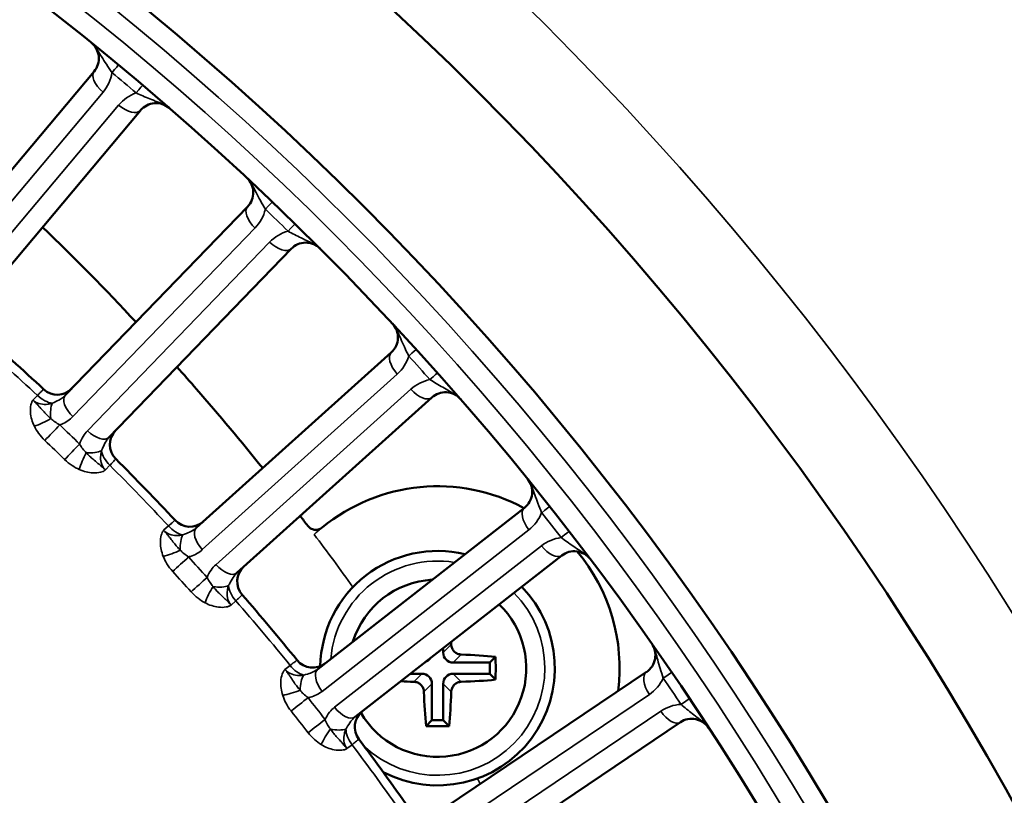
# Model space of a CAD drawing. Header units: inches. Extents: x 0 to 93.5, y 0 to 66.1.
# Tile 65 of 256: x 34.7 to 36.6, y 40.2 to 41.7. Entities that reach past the tile are written whole.
import ezdxf

# ---------------------------------------------------------------- set-up
doc = ezdxf.new("R2010")
doc.units = ezdxf.units.IN
doc.header["$LTSCALE"] = 4
doc.header["$MEASUREMENT"] = 0
doc.layers.add('Visible (ANSI)', color=7, linetype='Continuous', lineweight=50)
doc.layers.add('Visible Narrow (ANSI)', color=7, linetype='Continuous', lineweight=35)

msp = doc.modelspace()

# ---------------------------------------------------------------- linework, layer by layer
at = {"layer": 'Visible (ANSI)'}
for p, q in [((34.8163, 41.6278), (34.488, 41.2365)), ((34.5785, 41.1606), (34.9067, 41.5519)), ((35.1151, 41.3643), (34.7603, 40.9969)), ((34.8453, 40.9148), (35.2001, 41.2822)), ((35.3948, 41.0805), (35.0153, 40.7388)), ((35.0943, 40.651), (35.4738, 40.9928)), ((35.6541, 40.778), (35.2516, 40.4636)), ((35.3243, 40.3705), (35.7268, 40.6849)), ((35.496, 40.4959), (35.496, 40.5046)), ((35.5979, 40.4878), (35.5865, 40.4765)), ((35.5865, 40.4765), (35.5155, 40.4765)), ((35.5865, 40.4545), (35.5865, 40.4765)), ((35.4319, 40.4545), (35.4546, 40.4545)), ((35.8916, 40.4581), (35.4682, 40.1725)), ((35.5155, 40.4545), (35.5865, 40.4545)), ((35.5979, 40.4432), (35.5865, 40.4545)), ((35.474, 40.435), (35.474, 40.364)), ((35.496, 40.364), (35.496, 40.435)), ((35.4627, 40.3526), (35.474, 40.364)), ((35.474, 40.364), (35.496, 40.364)), ((35.5073, 40.3526), (35.496, 40.364)), ((35.5342, 40.0746), (35.9576, 40.3602))]:
    msp.add_line(p, q, dxfattribs=at)
for radius in [8.189, 6.1811, 5.8661, 5.748]:
    msp.add_circle((31.1926, 37.2174), radius, dxfattribs=at)
for centre, radius, start, end in [((34.7861, 41.6531), 0.0394, 320, 50.5656), ((34.9369, 41.5266), 0.0394, 49.4344, 140), ((35.0868, 41.3916), 0.0394, 316, 46.9879), ((35.2284, 41.2549), 0.0394, 45.0121, 136), ((35.3685, 41.1098), 0.0394, 312, 42.9879), ((31.1926, 37.2174), 5.1772, 47.0811, 48.9189), ((34.7449, 41.0375), 0.0394, 227.0811, 316), ((35.5002, 40.9635), 0.0394, 41.0121, 132), ((34.8865, 40.9008), 0.0394, 136, 224.9189), ((31.1926, 37.2174), 5.1772, 43.0811, 44.9189), ((35.6298, 40.809), 0.0394, 308, 38.9879), ((35.485, 40.4655), 0.3543, 61.6568, 129.3529), ((35.0027, 40.7804), 0.0394, 223.0811, 312), ((35.485, 40.4655), 0.2283, 76.5091, 178.9993), ((35.751, 40.6539), 0.0394, 37.0121, 128), ((35.485, 40.4655), 0.3543, 352.784, 39.9142), ((35.1344, 40.6342), 0.0394, 132, 220.9189), ((35.485, 40.4655), 0.1727, 93.4173, 162.5827), ((35.485, 40.4655), 0.2283, 242.3279, 44.0501), ((31.1926, 37.2174), 5.1772, 39.0811, 40.9189), ((35.485, 40.4655), 0.1727, 210.0732, 46.0112), ((35.8696, 40.4907), 0.0394, 304, 34.9879), ((35.242, 40.506), 0.0394, 219.0811, 308), ((35.3632, 40.3509), 0.0394, 128, 216.9189), ((35.9796, 40.3276), 0.0394, 33.0121, 124), ((31.1926, 37.2174), 5.1772, 35.0811, 36.9189)]:
    msp.add_arc(centre, radius, start, end, dxfattribs=at)
for centre, major_axis, ratio, start_param, end_param in [((35.4849, 40.4655), (0, 0.1969), 0.139173, 4.948385, 4.975142), ((35.4542, 40.4963), (0.0142, -0.0142), 0.980815, 5.872098, 6.454569), ((35.5158, 40.4963), (-0.0142, -0.0142), 0.980815, 5.507472, 7.058898), ((35.485, 40.4654), (-0.1969, 0), 0.139173, 4.101638, 4.476393), ((35.5737, 40.4655), (0, 0.1753), 0.139173, 4.584604, 4.840174), ((35.4542, 40.4347), (0.0142, 0.0142), 0.980815, 5.507472, 7.058898), ((35.5158, 40.4347), (-0.0142, 0.0142), 0.980815, 5.507472, 7.058898), ((35.485, 40.4656), (0.1969, 0), 0.139173, 4.34001, 4.476393), ((35.485, 40.4656), (0.1969, 0), 0.139173, 4.948385, 5.32314), ((35.4851, 40.4655), (0, -0.1969), 0.139173, 4.948385, 5.32314), ((35.4849, 40.4655), (0, 0.1969), 0.139173, 4.101638, 4.476393), ((35.485, 40.3768), (0.1753, 0), 0.139173, 4.584604, 4.840174)]:
    msp.add_ellipse(centre, major_axis=major_axis, ratio=ratio, start_param=start_param, end_param=end_param, dxfattribs=at)
for points in [[(34.716, 41.3246), (34.7782, 41.2645), (34.8389, 41.2028), (34.8979, 41.1395)], [(35.2175, 40.762), (35.2224, 40.7556), (35.2273, 40.7492), (35.2322, 40.7428)]]:
    msp.add_open_spline(points, degree=3, dxfattribs=at)
for points, knots in [([(34.9777, 41.0521), (34.9905, 41.0377), (35.0473, 40.9732), (35.1026, 40.9072), (35.1445, 40.8551)], [-10.7824931, -10.7824931, -10.7824931, -10.7824931, -10.6419474, -10.1534391, -10.1534391, -10.1534391, -10.1534391]), ([(35.2322, 40.7428), (35.2337, 40.7408), (35.2356, 40.739), (35.2401, 40.7364), (35.2425, 40.7356), (35.2476, 40.7349), (35.2502, 40.735), (35.2541, 40.736), (35.2554, 40.7365), (35.258, 40.7378), (35.2592, 40.7386), (35.2603, 40.7395)], [0, 0, 0, 0, 0.01953222, 0.01953222, 0.03906445, 0.03906445, 0.05859667, 0.05859667, 0.06961597, 0.06961597, 0.08063528, 0.08063528, 0.08063528, 0.08063528]), ([(35.531, 40.492), (35.5287, 40.4921), (35.5262, 40.4927), (35.5214, 40.4947), (35.5192, 40.4962), (35.5175, 40.498), (35.5157, 40.4997), (35.5142, 40.5019), (35.5122, 40.5066), (35.5116, 40.5092), (35.5115, 40.5115)], [-0.0372591, -0.0372591, -0.0372591, -0.0372591, -0.01882443, -0.01882443, 0, 0, 0, 0.01882443, 0.01882443, 0.0372591, 0.0372591, 0.0372591, 0.0372591]), ([(35.439, 40.439), (35.4413, 40.4389), (35.4439, 40.4383), (35.4486, 40.4363), (35.4508, 40.4348), (35.4525, 40.433), (35.4543, 40.4313), (35.4558, 40.4291), (35.4579, 40.4243), (35.4584, 40.4218), (35.4585, 40.4195)], [-0.0372591, -0.0372591, -0.0372591, -0.0372591, -0.01882443, -0.01882443, 0, 0, 0, 0.01882443, 0.01882443, 0.0372591, 0.0372591, 0.0372591, 0.0372591]), ([(35.5115, 40.4195), (35.5116, 40.4218), (35.5122, 40.4243), (35.5142, 40.4291), (35.5157, 40.4313), (35.5175, 40.433), (35.5192, 40.4348), (35.5214, 40.4363), (35.5262, 40.4383), (35.5287, 40.4389), (35.531, 40.439)], [-0.0372591, -0.0372591, -0.0372591, -0.0372591, -0.01882443, -0.01882443, 0, 0, 0, 0.01882443, 0.01882443, 0.0372591, 0.0372591, 0.0372591, 0.0372591])]:
    msp.add_open_spline(points, degree=3, knots=knots, dxfattribs=at)
at = {"layer": 'Visible Narrow (ANSI)'}
for p, q in [((34.5055, 41.1962), (34.8338, 41.5874)), ((34.8639, 41.5621), (34.5356, 41.1708)), ((34.775, 40.9554), (35.1297, 41.3228)), ((35.1581, 41.2954), (34.8033, 40.928)), ((35.027, 40.6964), (35.4065, 41.0381)), ((35.4329, 41.0089), (35.0533, 40.6671)), ((34.6973, 40.9877), (34.7061, 40.9967)), ((34.847, 40.8606), (34.8383, 40.8515)), ((34.9517, 40.734), (34.9611, 40.7425)), ((35.2603, 40.4204), (35.6628, 40.7349)), ((35.687, 40.7038), (35.2846, 40.3894)), ((35.0923, 40.5968), (35.0829, 40.5883)), ((35.5115, 40.5115), (35.496, 40.4959)), ((35.5155, 40.4765), (35.531, 40.492)), ((35.1879, 40.4632), (35.1978, 40.471)), ((35.4546, 40.4545), (35.439, 40.439)), ((35.531, 40.439), (35.5155, 40.4545)), ((35.4585, 40.4195), (35.474, 40.435)), ((35.496, 40.435), (35.5115, 40.4195)), ((35.4738, 40.1289), (35.8973, 40.4145)), ((35.9193, 40.3818), (35.4959, 40.0962)), ((35.3185, 40.3165), (35.3086, 40.3088))]:
    msp.add_line(p, q, dxfattribs=at)
for radius in [6.3662, 5.8268, 5.7874]:
    msp.add_circle((31.1926, 37.2174), radius, dxfattribs=at)
for centre, radius, start, end in [((34.7735, 41.638), 0.0787, 320, 350.6458), ((31.2053, 37.2325), 5.7087, 49.6921, 50.3079), ((34.9243, 41.5115), 0.0787, 109.3542, 140), ((35.0731, 41.3775), 0.0787, 316, 346.6458), ((31.2063, 37.2315), 5.7087, 45.6921, 46.3079), ((35.2147, 41.2407), 0.0787, 105.3542, 136), ((31.1926, 37.2174), 5.1602, 47.0882, 48.9118), ((35.3538, 41.0966), 0.0787, 312, 342.6458), ((31.2072, 37.2306), 5.7087, 41.6921, 42.3079), ((35.4856, 40.9503), 0.0787, 101.3542, 132), ((31.1926, 37.2174), 5.1602, 43.0882, 44.9118), ((35.6143, 40.7969), 0.0787, 308, 338.6458), ((31.2081, 37.2295), 5.7087, 37.6921, 38.3079), ((35.485, 40.4655), 0.3543, 129.3529, 132.6711), ((35.7355, 40.6418), 0.0787, 97.3542, 128), ((35.485, 40.4655), 0.2087, 80.9515, 175.0485), ((35.485, 40.4655), 0.2087, 226.6257, 44.6233), ((31.1926, 37.2174), 5.1602, 39.0882, 40.9118), ((35.8532, 40.4797), 0.0787, 304, 334.6458), ((31.2089, 37.2284), 5.7087, 33.6921, 34.3079), ((35.9633, 40.3165), 0.0787, 93.3542, 124), ((31.1926, 37.2174), 5.1602, 35.0882, 36.9118)]:
    msp.add_arc(centre, radius, start, end, dxfattribs=at)
for centre, major_axis, ratio, start_param, end_param in [((34.8385, 41.6101), (0.0251, 0.0303), 0.003103, 5.235979, 6.283185), ((34.8464, 41.6025), (-0.0302, 0.0253), 0.5, 0, 1.570796), ((34.8855, 41.5707), (0.0255, 0.03), 0.003103, 0, 1.047206), ((34.8766, 41.5772), (0.0302, -0.0253), 0.5, 4.712389, 6.283185), ((35.1434, 41.3369), (-0.0283, 0.0273), 0.5, 0, 1.570796), ((35.136, 41.3451), (0.0272, 0.0285), 0.003103, 5.235979, 6.283185), ((35.1802, 41.3025), (0.0275, 0.0282), 0.003103, 0, 1.047206), ((35.1717, 41.3096), (0.0283, -0.0273), 0.5, 4.712389, 6.283185), ((35.4212, 41.0513), (-0.0263, 0.0293), 0.5, 0, 1.570796), ((35.4144, 41.06), (0.0291, 0.0265), 0.003103, 5.235979, 6.283185), ((35.4554, 41.0144), (0.0294, 0.0262), 0.003103, 0, 1.047206), ((35.4475, 41.022), (0.0263, -0.0293), 0.5, 4.712389, 6.283185), ((34.7213, 41.0132), (-0.0283, 0.0273), 0.5698, 1.581619, 2.512357), ((34.7488, 40.95), (-0.006, 0.0389), 0.417627, 0.561295, 1.465687), ((34.7886, 40.9695), (-0.0283, 0.0273), 0.5, 0, 1.570796), ((34.7152, 40.9531), (0.0355, 0.0171), 0.23794, 4.157155, 5.087893), ((34.7357, 40.9251), (-0.0273, -0.0284), 0.001641, 0.971686, 2.094393), ((29.8378, 35.8144), (-5.8962, 5.6939), 0.866025, 4.709107, 4.715671), ((34.817, 40.9422), (0.0283, -0.0273), 0.5, 4.712389, 6.283185), ((29.83, 35.8064), (5.8707, -5.6692), 0.866025, 1.567514, 1.574079), ((34.7744, 40.8878), (0.0274, 0.0282), 0.001641, 1.0472, 2.169907), ((34.8032, 40.8682), (-0.0158, -0.0361), 0.23794, 4.336885, 5.267623), ((34.7988, 40.9017), (-0.0391, 0.0046), 0.417627, 1.675906, 2.580298), ((34.8629, 40.8764), (-0.0283, 0.0273), 0.5698, 0.629236, 1.559974), ((35.6783, 40.747), (-0.0242, 0.031), 0.5, 0, 1.570796), ((35.6721, 40.7561), (0.0309, 0.0244), 0.003103, 5.235979, 6.283185), ((34.9775, 40.7578), (-0.0263, 0.0293), 0.5698, 1.581619, 2.512357), ((35.0416, 40.7095), (-0.0263, 0.0293), 0.5, 0, 1.570796), ((35.7099, 40.7078), (0.0312, 0.0241), 0.003103, 0, 1.047206), ((35.0005, 40.6928), (-0.0033, 0.0392), 0.417627, 0.561295, 1.465687), ((34.9672, 40.6983), (0.0366, 0.0146), 0.23794, 4.157155, 5.087893), ((35.7025, 40.716), (0.0242, -0.031), 0.5, 4.712389, 6.283185), ((34.9857, 40.6689), (-0.0292, -0.0264), 0.001641, 0.971686, 2.094393), ((29.7432, 35.9123), (-5.4846, 6.0913), 0.866025, 4.709107, 4.715671), ((35.068, 40.6803), (0.0263, -0.0293), 0.5, 4.712389, 6.283185), ((29.7349, 35.9049), (5.4609, -6.0649), 0.866025, 1.567514, 1.574079), ((35.0217, 40.629), (0.0293, 0.0263), 0.001641, 1.0472, 2.169907), ((35.049, 40.6075), (-0.0183, -0.0349), 0.23794, 4.336885, 5.267623), ((35.047, 40.6411), (-0.0387, 0.0073), 0.417627, 1.675906, 2.580298), ((35.1092, 40.6115), (-0.0263, 0.0293), 0.5698, 0.629236, 1.559974), ((35.2153, 40.4851), (-0.0242, 0.031), 0.5698, 1.581619, 2.512357), ((35.2758, 40.4325), (-0.0242, 0.031), 0.5, 0, 1.570796), ((35.2336, 40.4187), (-0.0005, 0.0394), 0.417627, 0.561295, 1.465687), ((35.9136, 40.4255), (-0.022, 0.0326), 0.5, 0, 1.570796), ((35.9081, 40.435), (0.0325, 0.0222), 0.003103, 5.235979, 6.283185), ((35.2008, 40.4265), (0.0375, 0.012), 0.23794, 4.157155, 5.087893), ((35.2173, 40.3959), (-0.031, -0.0243), 0.001641, 0.971686, 2.094393), ((29.6557, 36.0166), (-5.0464, 6.459), 0.866025, 4.709107, 4.715671), ((35.9424, 40.3841), (0.0328, 0.0218), 0.003103, 0, 1.047206), ((35.3001, 40.4015), (0.0242, -0.031), 0.5, 4.712389, 6.283185), ((29.6469, 36.0097), (5.0245, -6.4311), 0.866025, 1.567514, 1.574079), ((35.9356, 40.3928), (0.022, -0.0326), 0.5, 4.712389, 6.283185), ((35.2504, 40.3535), (0.0311, 0.0242), 0.001641, 1.0472, 2.169907), ((35.2761, 40.3302), (-0.0207, -0.0335), 0.23794, 4.336885, 5.267623), ((35.2765, 40.3639), (-0.0381, 0.01), 0.417627, 1.675906, 2.580298), ((35.3365, 40.33), (-0.0242, 0.031), 0.5698, 0.629236, 1.559974)]:
    msp.add_ellipse(centre, major_axis=major_axis, ratio=ratio, start_param=start_param, end_param=end_param, dxfattribs=at)
for points, knots in [([(34.8111, 41.6835), (34.8114, 41.6833), (34.8116, 41.6831), (34.8117, 41.683), (34.8118, 41.6829), (34.8122, 41.6826), (34.8124, 41.6824), (34.8132, 41.6817), (34.8135, 41.6813), (34.8149, 41.6799), (34.8155, 41.6793), (34.8169, 41.6777), (34.8175, 41.677), (34.8202, 41.6735), (34.8216, 41.6714), (34.8259, 41.6647), (34.8284, 41.6606), (34.834, 41.6514), (34.8371, 41.6465), (34.8438, 41.636), (34.8476, 41.6305), (34.8512, 41.6252)], [0, 0, 0, 0, 0.0000415, 0.0000415, 0.0000945, 0.0000945, 0.0003984, 0.0003984, 0.0015428, 0.0015428, 0.0053228, 0.0053228, 0.010657, 0.010657, 0.0315035, 0.0315035, 0.0812568, 0.0812568, 0.1459688, 0.1459688, 0.2230816, 0.2230816, 0.2230816, 0.2230816]), ([(34.8982, 41.5858), (34.9024, 41.5839), (34.9069, 41.5819), (34.9158, 41.578), (34.9202, 41.5762), (34.9248, 41.5743), (34.9295, 41.5724), (34.9341, 41.5706), (34.9416, 41.5677), (34.944, 41.5667), (34.9488, 41.5646), (34.9511, 41.5637), (34.955, 41.5616), (34.9558, 41.5611), (34.9576, 41.5601), (34.9584, 41.5596), (34.96, 41.5585), (34.9604, 41.5582), (34.9613, 41.5575), (34.9614, 41.5573), (34.9619, 41.557), (34.9619, 41.557), (34.9621, 41.5568), (34.9623, 41.5567), (34.9625, 41.5565)], [0, 0, 0, 0, 0.0566386, 0.0566386, 0.1115465, 0.1115465, 0.1115465, 0.1664545, 0.1664545, 0.1915781, 0.1915781, 0.2124246, 0.2124246, 0.2177588, 0.2177588, 0.2215388, 0.2215388, 0.2226832, 0.2226832, 0.2229871, 0.2229871, 0.2230401, 0.2230401, 0.2230816, 0.2230816, 0.2230816, 0.2230816]), ([(35.1136, 41.4204), (35.114, 41.42), (35.1142, 41.4198), (35.1144, 41.4197), (35.1145, 41.4196), (35.1148, 41.4192), (35.115, 41.4191), (35.1158, 41.4182), (35.1161, 41.4179), (35.1174, 41.4164), (35.118, 41.4157), (35.1192, 41.414), (35.1198, 41.4133), (35.1222, 41.4096), (35.1234, 41.4075), (35.1273, 41.4004), (35.1295, 41.3961), (35.1344, 41.3866), (35.1372, 41.3815), (35.1432, 41.3706), (35.1465, 41.3647), (35.1497, 41.3593)], [-0.0000114, -0.0000114, -0.0000114, -0.0000114, 0.0000415, 0.0000415, 0.0000945, 0.0000945, 0.0003984, 0.0003984, 0.0015428, 0.0015428, 0.0053228, 0.0053228, 0.010657, 0.010657, 0.0315035, 0.0315035, 0.0812568, 0.0812568, 0.1459688, 0.1459688, 0.2230816, 0.2230816, 0.2230816, 0.2230816]), ([(35.1939, 41.3166), (35.198, 41.3144), (35.2023, 41.3122), (35.2109, 41.3077), (35.2152, 41.3055), (35.2197, 41.3033), (35.2242, 41.3011), (35.2287, 41.299), (35.2359, 41.2955), (35.2383, 41.2944), (35.2429, 41.292), (35.2451, 41.2909), (35.2489, 41.2886), (35.2497, 41.2881), (35.2514, 41.2869), (35.2521, 41.2863), (35.2536, 41.2851), (35.254, 41.2848), (35.2548, 41.284), (35.255, 41.2839), (35.2554, 41.2835), (35.2555, 41.2835), (35.2556, 41.2833), (35.2558, 41.2831), (35.2562, 41.2827)], [0, 0, 0, 0, 0.0566386, 0.0566386, 0.1115465, 0.1115465, 0.1115465, 0.1664545, 0.1664545, 0.1915781, 0.1915781, 0.2124246, 0.2124246, 0.2177588, 0.2177588, 0.2215388, 0.2215388, 0.2226832, 0.2226832, 0.2229871, 0.2229871, 0.2230401, 0.2230401, 0.223093, 0.223093, 0.223093, 0.223093]), ([(35.3973, 41.1366), (35.3976, 41.1363), (35.3978, 41.136), (35.398, 41.1359), (35.398, 41.1358), (35.3984, 41.1354), (35.3985, 41.1352), (35.3993, 41.1343), (35.3996, 41.134), (35.4008, 41.1324), (35.4012, 41.1316), (35.4024, 41.1299), (35.4029, 41.1291), (35.4051, 41.1253), (35.4061, 41.123), (35.4095, 41.1157), (35.4114, 41.1113), (35.4156, 41.1015), (35.418, 41.0962), (35.4233, 41.0849), (35.4262, 41.0788), (35.429, 41.0731)], [-0.0000114, -0.0000114, -0.0000114, -0.0000114, 0.0000415, 0.0000415, 0.0000945, 0.0000945, 0.0003984, 0.0003984, 0.0015428, 0.0015428, 0.0053228, 0.0053228, 0.010657, 0.010657, 0.0315035, 0.0315035, 0.0812568, 0.0812568, 0.1459688, 0.1459688, 0.2230816, 0.2230816, 0.2230816, 0.2230816]), ([(35.4701, 41.0275), (35.474, 41.0251), (35.4781, 41.0225), (35.4864, 41.0174), (35.4906, 41.015), (35.4949, 41.0125), (35.4992, 41.01), (35.5036, 41.0075), (35.5105, 41.0036), (35.5128, 41.0023), (35.5173, 40.9996), (35.5194, 40.9983), (35.523, 40.9957), (35.5237, 40.9951), (35.5253, 40.9938), (35.526, 40.9933), (35.5275, 40.9919), (35.5278, 40.9916), (35.5286, 40.9908), (35.5288, 40.9906), (35.5291, 40.9902), (35.5292, 40.9901), (35.5293, 40.99), (35.5296, 40.9897), (35.5299, 40.9893)], [0, 0, 0, 0, 0.0566386, 0.0566386, 0.1115465, 0.1115465, 0.1115465, 0.1664545, 0.1664545, 0.1915781, 0.1915781, 0.2124246, 0.2124246, 0.2177588, 0.2177588, 0.2215388, 0.2215388, 0.2226832, 0.2226832, 0.2229871, 0.2229871, 0.2230401, 0.2230401, 0.223093, 0.223093, 0.223093, 0.223093]), ([(34.7181, 41.0087), (34.7181, 41.0087), (34.7171, 41.0077), (34.7139, 41.0046), (34.7122, 41.0029), (34.7089, 40.9996), (34.7075, 40.9982), (34.7061, 40.9967)], [0, 0, 0, 0, 0.0913719, 0.0913719, 0.1533041, 0.1533041, 0.1920118, 0.1920118, 0.1920118, 0.1920118]), ([(34.6973, 40.9877), (34.6973, 40.9877), (34.6973, 40.9877), (34.6973, 40.9877), (34.6973, 40.9877), (34.6973, 40.9876), (34.6973, 40.9876), (34.6973, 40.9876), (34.6972, 40.9876), (34.6972, 40.9876), (34.6972, 40.9875), (34.697, 40.9873), (34.6968, 40.9871), (34.6964, 40.9865), (34.6961, 40.986), (34.6955, 40.9848), (34.6951, 40.984), (34.6942, 40.9815), (34.6937, 40.9798), (34.6923, 40.9734), (34.6921, 40.9684), (34.6925, 40.9633), (34.6928, 40.9589), (34.6937, 40.9545), (34.6962, 40.9456), (34.6979, 40.9412), (34.7, 40.937)], [-0.148382, -0.148382, -0.148382, -0.148382, -0.1483603, -0.1483603, -0.1483387, -0.1483387, -0.1482955, -0.1482955, -0.1481357, -0.1481357, -0.1475776, -0.1475776, -0.1455443, -0.1455443, -0.14047, -0.14047, -0.132558, -0.132558, -0.1167341, -0.1167341, -0.074191, -0.074191, -0.074191, -0.0370955, -0.0370955, 0, 0, 0, 0]), ([(34.732, 40.9516), (34.7297, 40.9535), (34.7275, 40.9556), (34.7232, 40.9599), (34.7211, 40.9621), (34.7189, 40.9645), (34.7163, 40.9673), (34.7138, 40.9702), (34.7094, 40.975), (34.7082, 40.9765), (34.7058, 40.979), (34.7049, 40.98), (34.7031, 40.9819), (34.7023, 40.9827), (34.7007, 40.9843), (34.7002, 40.9848), (34.6991, 40.9859), (34.6988, 40.9862), (34.6982, 40.9867), (34.6981, 40.9869), (34.6978, 40.9871), (34.6978, 40.9872), (34.6976, 40.9873), (34.6976, 40.9874), (34.6975, 40.9875), (34.6975, 40.9875), (34.6973, 40.9877)], [0, 0, 0, 0, 0.0370955, 0.0370955, 0.074191, 0.074191, 0.074191, 0.1167341, 0.1167341, 0.132558, 0.132558, 0.14047, 0.14047, 0.1455443, 0.1455443, 0.1475776, 0.1475776, 0.1481357, 0.1481357, 0.1482955, 0.1482955, 0.1483387, 0.1483387, 0.1483603, 0.1483603, 0.148382, 0.148382, 0.148382, 0.148382]), ([(34.7351, 40.9816), (34.7323, 40.9807), (34.7296, 40.9801), (34.7167, 40.9782), (34.7069, 40.9802), (34.6988, 40.9863), (34.698, 40.987), (34.6973, 40.9877)], [-1.3153368, -1.3153368, -1.3153368, -1.3153368, -1.2777908, -1.2777908, -1.1409194, -1.1409194, -1.1253345, -1.1253345, -1.1253345, -1.1253345]), ([(34.7603, 40.9969), (34.7569, 40.9933), (34.7526, 40.9903), (34.7439, 40.9856), (34.7399, 40.9838), (34.7351, 40.9816)], [-0.1296633, -0.1296633, -0.1296633, -0.1296633, -0.053265, -0.053265, 0, 0, 0, 0]), ([(34.7494, 40.9393), (34.7461, 40.9411), (34.7429, 40.9431), (34.7371, 40.9472), (34.7344, 40.9493), (34.732, 40.9516)], [0, 0, 0, 0, 0.04730953, 0.04730953, 0.08937438, 0.08937438, 0.08937438, 0.08937438]), ([(34.7494, 40.9393), (34.7507, 40.9397), (34.752, 40.9402), (34.7614, 40.9441), (34.7689, 40.9491), (34.775, 40.9554)], [0.04155794, 0.04155794, 0.04155794, 0.04155794, 0.05326495, 0.05326495, 0.12966332, 0.12966332, 0.12966332, 0.12966332]), ([(34.7, 40.937), (34.7023, 40.9322), (34.7051, 40.9275), (34.7118, 40.9181), (34.7159, 40.9134), (34.7204, 40.9091)], [-0.08937438, -0.08937438, -0.08937438, -0.08937438, -0.04730953, -0.04730953, 0, 0, 0, 0]), ([(34.8033, 40.928), (34.8001, 40.9247), (34.7972, 40.9209), (34.792, 40.9122), (34.7897, 40.9072), (34.7881, 40.9019)], [0, 0, 0, 0, 0.04082497, 0.04082497, 0.08802318, 0.08802318, 0.08802318, 0.08802318]), ([(34.8309, 40.8891), (34.8318, 40.8912), (34.8326, 40.8932), (34.8356, 40.9003), (34.8377, 40.9046), (34.8418, 40.9108), (34.8435, 40.9129), (34.8453, 40.9148)], [-0.129604, -0.129604, -0.129604, -0.129604, -0.1061449, -0.1061449, -0.040825, -0.040825, 0, 0, 0, 0]), ([(34.801, 40.8849), (34.7987, 40.8873), (34.7965, 40.8898), (34.7921, 40.8955), (34.79, 40.8987), (34.7881, 40.9019)], [0, 0, 0, 0, 0.04206682, 0.04206682, 0.08937438, 0.08937438, 0.08937438, 0.08937438]), ([(34.8383, 40.8515), (34.8381, 40.8517), (34.8381, 40.8517), (34.838, 40.8518), (34.8379, 40.8519), (34.8378, 40.852), (34.8377, 40.852), (34.8375, 40.8523), (34.8373, 40.8524), (34.8368, 40.853), (34.8365, 40.8532), (34.8353, 40.8543), (34.8348, 40.8548), (34.8331, 40.8564), (34.8323, 40.8571), (34.8303, 40.8589), (34.8294, 40.8597), (34.8267, 40.862), (34.8252, 40.8632), (34.8202, 40.8674), (34.8172, 40.8698), (34.8144, 40.8723), (34.8119, 40.8744), (34.8096, 40.8764), (34.8051, 40.8806), (34.803, 40.8828), (34.801, 40.8849)], [-0.0000072, -0.0000072, -0.0000072, -0.0000072, 0.0000144, 0.0000144, 0.000036, 0.000036, 0.0000793, 0.0000793, 0.0002391, 0.0002391, 0.0007972, 0.0007972, 0.0028304, 0.0028304, 0.0079047, 0.0079047, 0.0158167, 0.0158167, 0.0316406, 0.0316406, 0.0741838, 0.0741838, 0.0741838, 0.1112792, 0.1112792, 0.1483747, 0.1483747, 0.1483747, 0.1483747]), ([(34.8383, 40.8515), (34.8344, 40.8554), (34.8316, 40.8604), (34.829, 40.8704), (34.8287, 40.8751), (34.8294, 40.883), (34.83, 40.886), (34.8309, 40.8891)], [-1.5053387, -1.5053387, -1.5053387, -1.5053387, -1.4223073, -1.4223073, -1.356479, -1.356479, -1.3153364, -1.3153364, -1.3153364, -1.3153364]), ([(34.7589, 40.8719), (34.7634, 40.8676), (34.7682, 40.8636), (34.7779, 40.8572), (34.7826, 40.8546), (34.7875, 40.8524)], [-0.08937438, -0.08937438, -0.08937438, -0.08937438, -0.04206682, -0.04206682, 0, 0, 0, 0]), ([(34.847, 40.8606), (34.8493, 40.863), (34.8513, 40.8651), (34.8556, 40.8698), (34.8574, 40.8717), (34.8584, 40.8728), (34.8586, 40.873), (34.8586, 40.873)], [0, 0, 0, 0, 0.060011, 0.060011, 0.1560285, 0.1560285, 0.1920118, 0.1920118, 0.1920118, 0.1920118]), ([(34.7875, 40.8524), (34.7918, 40.8505), (34.7963, 40.849), (34.8052, 40.8468), (34.8097, 40.8461), (34.8141, 40.8459), (34.8192, 40.8456), (34.8242, 40.846), (34.8305, 40.8476), (34.8322, 40.8482), (34.8347, 40.8492), (34.8354, 40.8496), (34.8367, 40.8503), (34.8371, 40.8506), (34.8377, 40.8511), (34.8379, 40.8512), (34.8381, 40.8514), (34.8382, 40.8514), (34.8382, 40.8515), (34.8382, 40.8515), (34.8383, 40.8515), (34.8383, 40.8515), (34.8383, 40.8515), (34.8383, 40.8515), (34.8383, 40.8515), (34.8383, 40.8515), (34.8383, 40.8515)], [-0.1483747, -0.1483747, -0.1483747, -0.1483747, -0.1112792, -0.1112792, -0.0741838, -0.0741838, -0.0741838, -0.0316406, -0.0316406, -0.0158167, -0.0158167, -0.0079047, -0.0079047, -0.0028304, -0.0028304, -0.0007972, -0.0007972, -0.0002391, -0.0002391, -0.0000793, -0.0000793, -0.000036, -0.000036, -0.0000144, -0.0000144, 0.0000072, 0.0000072, 0.0000072, 0.0000072]), ([(35.6604, 40.8338), (35.6608, 40.8334), (35.6609, 40.8331), (35.6611, 40.833), (35.6611, 40.8329), (35.6615, 40.8325), (35.6616, 40.8323), (35.6623, 40.8314), (35.6625, 40.831), (35.6636, 40.8293), (35.664, 40.8285), (35.665, 40.8267), (35.6655, 40.8259), (35.6674, 40.8219), (35.6683, 40.8196), (35.6712, 40.8121), (35.6727, 40.8076), (35.6763, 40.7975), (35.6783, 40.792), (35.6827, 40.7803), (35.6853, 40.7741), (35.6876, 40.7682)], [-0.0000114, -0.0000114, -0.0000114, -0.0000114, 0.0000415, 0.0000415, 0.0000945, 0.0000945, 0.0003984, 0.0003984, 0.0015428, 0.0015428, 0.0053228, 0.0053228, 0.010657, 0.010657, 0.0315035, 0.0315035, 0.0812568, 0.0812568, 0.1459688, 0.1459688, 0.2230816, 0.2230816, 0.2230816, 0.2230816]), ([(34.9739, 40.7536), (34.9739, 40.7536), (34.9729, 40.7526), (34.9695, 40.7497), (34.9677, 40.7482), (34.9642, 40.7451), (34.9627, 40.7438), (34.9611, 40.7425)], [0, 0, 0, 0, 0.0913719, 0.0913719, 0.1533041, 0.1533041, 0.1920118, 0.1920118, 0.1920118, 0.1920118]), ([(34.9517, 40.734), (34.9517, 40.734), (34.9517, 40.734), (34.9517, 40.734), (34.9517, 40.734), (34.9517, 40.734), (34.9517, 40.734), (34.9517, 40.734), (34.9517, 40.734), (34.9516, 40.7339), (34.9516, 40.7339), (34.9514, 40.7337), (34.9513, 40.7335), (34.9508, 40.7329), (34.9505, 40.7324), (34.9497, 40.7312), (34.9493, 40.7305), (34.9482, 40.7281), (34.9476, 40.7264), (34.9458, 40.7201), (34.9452, 40.7151), (34.9453, 40.7101), (34.9453, 40.7057), (34.9458, 40.7012), (34.9478, 40.6921), (34.9491, 40.6876), (34.9509, 40.6833)], [-0.148382, -0.148382, -0.148382, -0.148382, -0.1483603, -0.1483603, -0.1483387, -0.1483387, -0.1482955, -0.1482955, -0.1481357, -0.1481357, -0.1475776, -0.1475776, -0.1455443, -0.1455443, -0.14047, -0.14047, -0.132558, -0.132558, -0.1167341, -0.1167341, -0.074191, -0.074191, -0.074191, -0.0370955, -0.0370955, 0, 0, 0, 0]), ([(34.9839, 40.6956), (34.9817, 40.6977), (34.9797, 40.6999), (34.9756, 40.7045), (34.9737, 40.7069), (34.9717, 40.7094), (34.9693, 40.7123), (34.967, 40.7154), (34.963, 40.7205), (34.9618, 40.7221), (34.9596, 40.7248), (34.9588, 40.7258), (34.9571, 40.7278), (34.9564, 40.7287), (34.9549, 40.7304), (34.9545, 40.731), (34.9534, 40.7322), (34.9532, 40.7324), (34.9526, 40.733), (34.9525, 40.7332), (34.9523, 40.7334), (34.9522, 40.7335), (34.9521, 40.7336), (34.952, 40.7337), (34.9519, 40.7338), (34.9519, 40.7338), (34.9517, 40.734)], [0, 0, 0, 0, 0.0370955, 0.0370955, 0.074191, 0.074191, 0.074191, 0.1167341, 0.1167341, 0.132558, 0.132558, 0.14047, 0.14047, 0.1455443, 0.1455443, 0.1475776, 0.1475776, 0.1481357, 0.1481357, 0.1482955, 0.1482955, 0.1483387, 0.1483387, 0.1483603, 0.1483603, 0.148382, 0.148382, 0.148382, 0.148382]), ([(34.989, 40.7253), (34.9862, 40.7246), (34.9834, 40.7242), (34.9705, 40.7232), (34.9608, 40.7259), (34.9532, 40.7325), (34.9524, 40.7332), (34.9517, 40.734)], [-1.3153368, -1.3153368, -1.3153368, -1.3153368, -1.2778175, -1.2778175, -1.1409541, -1.1409541, -1.1253345, -1.1253345, -1.1253345, -1.1253345]), ([(35.0153, 40.7388), (35.0116, 40.7355), (35.0071, 40.7328), (34.9981, 40.7287), (34.994, 40.7272), (34.989, 40.7253)], [-0.1296633, -0.1296633, -0.1296633, -0.1296633, -0.053265, -0.053265, 0, 0, 0, 0]), ([(35.7254, 40.7199), (35.7292, 40.7171), (35.7331, 40.7143), (35.741, 40.7086), (35.745, 40.7059), (35.7491, 40.7031), (35.7533, 40.7003), (35.7575, 40.6975), (35.7641, 40.6931), (35.7663, 40.6917), (35.7706, 40.6887), (35.7726, 40.6873), (35.776, 40.6844), (35.7767, 40.6838), (35.7782, 40.6824), (35.7789, 40.6818), (35.7802, 40.6803), (35.7805, 40.68), (35.7813, 40.6791), (35.7814, 40.6789), (35.7817, 40.6785), (35.7818, 40.6784), (35.7819, 40.6783), (35.7821, 40.678), (35.7825, 40.6776)], [0, 0, 0, 0, 0.0566386, 0.0566386, 0.1115465, 0.1115465, 0.1115465, 0.1664545, 0.1664545, 0.1915781, 0.1915781, 0.2124246, 0.2124246, 0.2177588, 0.2177588, 0.2215388, 0.2215388, 0.2226832, 0.2226832, 0.2229871, 0.2229871, 0.2230401, 0.2230401, 0.223093, 0.223093, 0.223093, 0.223093]), ([(35.0004, 40.6821), (34.9972, 40.6841), (34.9941, 40.6864), (34.9886, 40.6909), (34.9861, 40.6932), (34.9839, 40.6956)], [0, 0, 0, 0, 0.04730953, 0.04730953, 0.08937438, 0.08937438, 0.08937438, 0.08937438]), ([(35.0004, 40.6821), (35.0017, 40.6825), (35.003, 40.6829), (35.0127, 40.6861), (35.0205, 40.6906), (35.027, 40.6964)], [0.04155794, 0.04155794, 0.04155794, 0.04155794, 0.05326496, 0.05326496, 0.12966332, 0.12966332, 0.12966332, 0.12966332]), ([(34.9509, 40.6833), (34.9528, 40.6783), (34.9553, 40.6734), (34.9614, 40.6636), (34.9652, 40.6586), (34.9693, 40.654)], [-0.08937438, -0.08937438, -0.08937438, -0.08937438, -0.04730953, -0.04730953, 0, 0, 0, 0]), ([(35.0533, 40.6671), (35.0499, 40.664), (35.0468, 40.6605), (35.0409, 40.6522), (35.0384, 40.6473), (35.0364, 40.6421)], [0, 0, 0, 0, 0.04082497, 0.04082497, 0.08802318, 0.08802318, 0.08802318, 0.08802318]), ([(35.048, 40.6243), (35.0459, 40.6268), (35.0439, 40.6295), (35.0399, 40.6355), (35.038, 40.6388), (35.0364, 40.6421)], [0, 0, 0, 0, 0.04206682, 0.04206682, 0.08937438, 0.08937438, 0.08937438, 0.08937438]), ([(35.0781, 40.6263), (35.0792, 40.6284), (35.0802, 40.6304), (35.0837, 40.6372), (35.086, 40.6414), (35.0905, 40.6473), (35.0924, 40.6493), (35.0943, 40.651)], [-0.129604, -0.129604, -0.129604, -0.129604, -0.1061449, -0.1061449, -0.040825, -0.040825, 0, 0, 0, 0]), ([(35.0829, 40.5883), (35.0827, 40.5886), (35.0827, 40.5886), (35.0826, 40.5887), (35.0826, 40.5887), (35.0824, 40.5888), (35.0824, 40.5889), (35.0821, 40.5892), (35.082, 40.5893), (35.0815, 40.5899), (35.0812, 40.5902), (35.0802, 40.5914), (35.0797, 40.5919), (35.0781, 40.5936), (35.0773, 40.5944), (35.0755, 40.5962), (35.0746, 40.5971), (35.0721, 40.5996), (35.0707, 40.6009), (35.066, 40.6055), (35.0632, 40.6081), (35.0605, 40.6107), (35.0582, 40.613), (35.056, 40.6152), (35.0519, 40.6197), (35.0499, 40.622), (35.048, 40.6243)], [-0.0000072, -0.0000072, -0.0000072, -0.0000072, 0.0000144, 0.0000144, 0.000036, 0.000036, 0.0000793, 0.0000793, 0.0002391, 0.0002391, 0.0007972, 0.0007972, 0.0028304, 0.0028304, 0.0079047, 0.0079047, 0.0158167, 0.0158167, 0.0316406, 0.0316406, 0.0741838, 0.0741838, 0.0741838, 0.1112792, 0.1112792, 0.1483747, 0.1483747, 0.1483747, 0.1483747]), ([(35.0829, 40.5883), (35.0793, 40.5925), (35.0769, 40.5976), (35.075, 40.6078), (35.075, 40.6125), (35.0763, 40.6204), (35.0771, 40.6234), (35.0781, 40.6263)], [-1.5053387, -1.5053387, -1.5053387, -1.5053387, -1.4223073, -1.4223073, -1.356479, -1.356479, -1.3153364, -1.3153364, -1.3153364, -1.3153364]), ([(35.0052, 40.6142), (35.0093, 40.6096), (35.0139, 40.6053), (35.023, 40.5982), (35.0276, 40.5953), (35.0323, 40.5928)], [-0.08937438, -0.08937438, -0.08937438, -0.08937438, -0.04206682, -0.04206682, 0, 0, 0, 0]), ([(35.0923, 40.5968), (35.0946, 40.599), (35.0968, 40.601), (35.1014, 40.6054), (35.1034, 40.6072), (35.1045, 40.6082), (35.1047, 40.6084), (35.1047, 40.6084)], [0, 0, 0, 0, 0.060011, 0.060011, 0.1560285, 0.1560285, 0.1920118, 0.1920118, 0.1920118, 0.1920118]), ([(35.0323, 40.5928), (35.0365, 40.5906), (35.0408, 40.5888), (35.0496, 40.5859), (35.054, 40.5849), (35.0584, 40.5844), (35.0634, 40.5838), (35.0685, 40.5838), (35.0749, 40.585), (35.0767, 40.5854), (35.0791, 40.5863), (35.0799, 40.5866), (35.0812, 40.5873), (35.0817, 40.5875), (35.0823, 40.5879), (35.0825, 40.5881), (35.0827, 40.5882), (35.0828, 40.5883), (35.0828, 40.5883), (35.0829, 40.5883), (35.0829, 40.5883), (35.0829, 40.5883), (35.0829, 40.5883), (35.0829, 40.5883), (35.0829, 40.5883), (35.0829, 40.5883), (35.0829, 40.5883)], [-0.1483747, -0.1483747, -0.1483747, -0.1483747, -0.1112792, -0.1112792, -0.0741838, -0.0741838, -0.0741838, -0.0316406, -0.0316406, -0.0158167, -0.0158167, -0.0079047, -0.0079047, -0.0028304, -0.0028304, -0.0007972, -0.0007972, -0.0002391, -0.0002391, -0.0000793, -0.0000793, -0.000036, -0.000036, -0.0000144, -0.0000144, 0.0000072, 0.0000072, 0.0000072, 0.0000072]), ([(35.9018, 40.5133), (35.9021, 40.5129), (35.9023, 40.5126), (35.9024, 40.5124), (35.9025, 40.5124), (35.9027, 40.5119), (35.9029, 40.5117), (35.9035, 40.5108), (35.9037, 40.5104), (35.9047, 40.5086), (35.9051, 40.5078), (35.9059, 40.506), (35.9063, 40.5051), (35.908, 40.501), (35.9087, 40.4986), (35.911, 40.4909), (35.9122, 40.4863), (35.9151, 40.476), (35.9167, 40.4703), (35.9204, 40.4584), (35.9224, 40.452), (35.9244, 40.446)], [-0.0000114, -0.0000114, -0.0000114, -0.0000114, 0.0000415, 0.0000415, 0.0000945, 0.0000945, 0.0003984, 0.0003984, 0.0015428, 0.0015428, 0.0053228, 0.0053228, 0.010657, 0.010657, 0.0315035, 0.0315035, 0.0812568, 0.0812568, 0.1459688, 0.1459688, 0.2230816, 0.2230816, 0.2230816, 0.2230816]), ([(35.1879, 40.4632), (35.1879, 40.4632), (35.1879, 40.4632), (35.1879, 40.4632), (35.1879, 40.4632), (35.1879, 40.4632), (35.1879, 40.4632), (35.1879, 40.4632), (35.1878, 40.4632), (35.1878, 40.4631), (35.1877, 40.4631), (35.1875, 40.4629), (35.1874, 40.4627), (35.1869, 40.4622), (35.1865, 40.4617), (35.1857, 40.4606), (35.1852, 40.4599), (35.1839, 40.4576), (35.1832, 40.4559), (35.1809, 40.4498), (35.18, 40.4448), (35.1798, 40.4398), (35.1795, 40.4354), (35.1797, 40.4309), (35.181, 40.4217), (35.1821, 40.4171), (35.1835, 40.4126)], [-0.148382, -0.148382, -0.148382, -0.148382, -0.1483603, -0.1483603, -0.1483387, -0.1483387, -0.1482955, -0.1482955, -0.1481357, -0.1481357, -0.1475776, -0.1475776, -0.1455443, -0.1455443, -0.14047, -0.14047, -0.132558, -0.132558, -0.1167341, -0.1167341, -0.074191, -0.074191, -0.074191, -0.0370955, -0.0370955, 0, 0, 0, 0]), ([(35.2172, 40.4226), (35.2153, 40.4249), (35.2134, 40.4272), (35.2097, 40.4321), (35.2079, 40.4346), (35.206, 40.4373), (35.2039, 40.4404), (35.2018, 40.4436), (35.1982, 40.449), (35.1971, 40.4506), (35.1951, 40.4535), (35.1944, 40.4545), (35.1928, 40.4567), (35.1922, 40.4576), (35.1908, 40.4594), (35.1904, 40.46), (35.1894, 40.4613), (35.1892, 40.4615), (35.1887, 40.4622), (35.1886, 40.4623), (35.1884, 40.4626), (35.1883, 40.4627), (35.1882, 40.4628), (35.1882, 40.4629), (35.1881, 40.463), (35.1881, 40.463), (35.1879, 40.4632)], [0, 0, 0, 0, 0.0370955, 0.0370955, 0.074191, 0.074191, 0.074191, 0.1167341, 0.1167341, 0.132558, 0.132558, 0.14047, 0.14047, 0.1455443, 0.1455443, 0.1475776, 0.1475776, 0.1481357, 0.1481357, 0.1482955, 0.1482955, 0.1483387, 0.1483387, 0.1483603, 0.1483603, 0.148382, 0.148382, 0.148382, 0.148382]), ([(35.2245, 40.4519), (35.2217, 40.4515), (35.2188, 40.4512), (35.2059, 40.4511), (35.1964, 40.4545), (35.1893, 40.4616), (35.1885, 40.4624), (35.1879, 40.4632)], [-1.3153369, -1.3153369, -1.3153369, -1.3153369, -1.2779604, -1.2779604, -1.1411404, -1.1411404, -1.1253346, -1.1253346, -1.1253346, -1.1253346]), ([(35.2114, 40.4812), (35.2114, 40.4812), (35.2103, 40.4803), (35.2067, 40.4776), (35.2048, 40.4762), (35.2011, 40.4734), (35.1995, 40.4722), (35.1978, 40.471)], [0, 0, 0, 0, 0.091372, 0.091372, 0.1533042, 0.1533042, 0.1920118, 0.1920118, 0.1920118, 0.1920118]), ([(35.2516, 40.4636), (35.2477, 40.4605), (35.2431, 40.4581), (35.2338, 40.4547), (35.2296, 40.4535), (35.2245, 40.4519)], [-0.1296633, -0.1296633, -0.1296633, -0.1296633, -0.053265, -0.053265, 0, 0, 0, 0]), ([(35.1835, 40.4126), (35.1851, 40.4076), (35.1872, 40.4025), (35.1926, 40.3923), (35.196, 40.387), (35.1998, 40.3822)], [-0.08937438, -0.08937438, -0.08937438, -0.08937438, -0.04730953, -0.04730953, 0, 0, 0, 0]), ([(35.2328, 40.4081), (35.2298, 40.4103), (35.2268, 40.4127), (35.2216, 40.4176), (35.2193, 40.4201), (35.2172, 40.4226)], [0, 0, 0, 0, 0.04730953, 0.04730953, 0.08937438, 0.08937438, 0.08937438, 0.08937438]), ([(35.2328, 40.4081), (35.2341, 40.4083), (35.2355, 40.4086), (35.2454, 40.4112), (35.2535, 40.4151), (35.2603, 40.4204)], [0.04155794, 0.04155794, 0.04155794, 0.04155794, 0.05326496, 0.05326496, 0.12966332, 0.12966332, 0.12966332, 0.12966332]), ([(35.2846, 40.3894), (35.2809, 40.3865), (35.2776, 40.3832), (35.2711, 40.3753), (35.2683, 40.3707), (35.2659, 40.3657)], [0, 0, 0, 0, 0.04082497, 0.04082497, 0.08802318, 0.08802318, 0.08802318, 0.08802318]), ([(35.9587, 40.3951), (35.9623, 40.3921), (35.966, 40.389), (35.9735, 40.3829), (35.9773, 40.3798), (35.9812, 40.3768), (35.9851, 40.3737), (35.9891, 40.3706), (35.9955, 40.3658), (35.9975, 40.3642), (36.0016, 40.3609), (36.0035, 40.3593), (36.0067, 40.3563), (36.0074, 40.3556), (36.0088, 40.3541), (36.0094, 40.3534), (36.0106, 40.3519), (36.0109, 40.3515), (36.0116, 40.3506), (36.0117, 40.3504), (36.012, 40.35), (36.0121, 40.3499), (36.0122, 40.3497), (36.0124, 40.3494), (36.0126, 40.349)], [0, 0, 0, 0, 0.0566386, 0.0566386, 0.1115465, 0.1115465, 0.1115465, 0.1664545, 0.1664545, 0.1915781, 0.1915781, 0.2124246, 0.2124246, 0.2177588, 0.2177588, 0.2215388, 0.2215388, 0.2226832, 0.2226832, 0.2229871, 0.2229871, 0.2230401, 0.2230401, 0.223093, 0.223093, 0.223093, 0.223093]), ([(35.3065, 40.347), (35.3077, 40.349), (35.3088, 40.3509), (35.3127, 40.3575), (35.3154, 40.3614), (35.3203, 40.367), (35.3222, 40.3689), (35.3243, 40.3705)], [-0.129604, -0.129604, -0.129604, -0.129604, -0.1061449, -0.1061449, -0.040825, -0.040825, 0, 0, 0, 0]), ([(35.2763, 40.3471), (35.2743, 40.3497), (35.2725, 40.3525), (35.269, 40.3588), (35.2673, 40.3622), (35.2659, 40.3657)], [0, 0, 0, 0, 0.04206682, 0.04206682, 0.08937438, 0.08937438, 0.08937438, 0.08937438]), ([(35.2328, 40.34), (35.2366, 40.3351), (35.2409, 40.3305), (35.2495, 40.3228), (35.2539, 40.3195), (35.2584, 40.3167)], [-0.08937438, -0.08937438, -0.08937438, -0.08937438, -0.04206682, -0.04206682, 0, 0, 0, 0]), ([(35.3086, 40.3088), (35.3084, 40.309), (35.3084, 40.309), (35.3083, 40.3091), (35.3083, 40.3092), (35.3082, 40.3093), (35.3081, 40.3094), (35.3079, 40.3097), (35.3078, 40.3098), (35.3073, 40.3104), (35.307, 40.3107), (35.3061, 40.312), (35.3056, 40.3125), (35.3041, 40.3143), (35.3034, 40.3151), (35.3017, 40.3171), (35.3009, 40.3181), (35.2986, 40.3207), (35.2973, 40.3222), (35.2929, 40.327), (35.2903, 40.3298), (35.2878, 40.3326), (35.2856, 40.3351), (35.2836, 40.3374), (35.2798, 40.3422), (35.278, 40.3446), (35.2763, 40.3471)], [-0.0000072, -0.0000072, -0.0000072, -0.0000072, 0.0000144, 0.0000144, 0.000036, 0.000036, 0.0000793, 0.0000793, 0.0002391, 0.0002391, 0.0007972, 0.0007972, 0.0028304, 0.0028304, 0.0079047, 0.0079047, 0.0158167, 0.0158167, 0.0316406, 0.0316406, 0.0741838, 0.0741838, 0.0741838, 0.1112792, 0.1112792, 0.1483747, 0.1483747, 0.1483747, 0.1483747]), ([(35.3086, 40.3088), (35.3052, 40.3131), (35.3032, 40.3185), (35.302, 40.3287), (35.3024, 40.3334), (35.3042, 40.3412), (35.3052, 40.3441), (35.3065, 40.347)], [-1.5053388, -1.5053388, -1.5053388, -1.5053388, -1.4223071, -1.4223071, -1.3564791, -1.3564791, -1.3153365, -1.3153365, -1.3153365, -1.3153365]), ([(35.2584, 40.3167), (35.2624, 40.3142), (35.2666, 40.3121), (35.2752, 40.3087), (35.2795, 40.3074), (35.2839, 40.3065), (35.2888, 40.3056), (35.2939, 40.3053), (35.3004, 40.306), (35.3021, 40.3063), (35.3047, 40.307), (35.3055, 40.3073), (35.3068, 40.3078), (35.3073, 40.308), (35.308, 40.3084), (35.3082, 40.3085), (35.3084, 40.3087), (35.3085, 40.3087), (35.3085, 40.3087), (35.3085, 40.3087), (35.3085, 40.3088), (35.3085, 40.3088), (35.3086, 40.3088), (35.3086, 40.3088), (35.3086, 40.3088), (35.3086, 40.3088), (35.3086, 40.3088)], [-0.1483747, -0.1483747, -0.1483747, -0.1483747, -0.1112792, -0.1112792, -0.0741838, -0.0741838, -0.0741838, -0.0316406, -0.0316406, -0.0158167, -0.0158167, -0.0079047, -0.0079047, -0.0028304, -0.0028304, -0.0007972, -0.0007972, -0.0002391, -0.0002391, -0.0000793, -0.0000793, -0.000036, -0.000036, -0.0000144, -0.0000144, 0.0000072, 0.0000072, 0.0000072, 0.0000072]), ([(35.3185, 40.3165), (35.321, 40.3186), (35.3233, 40.3204), (35.3282, 40.3244), (35.3303, 40.3261), (35.3315, 40.3271), (35.3317, 40.3272), (35.3317, 40.3272)], [0, 0, 0, 0, 0.060011, 0.060011, 0.1560285, 0.1560285, 0.1920118, 0.1920118, 0.1920118, 0.1920118])]:
    msp.add_open_spline(points, degree=3, knots=knots, dxfattribs=at)
for points in [[(35.2448, 40.726), (35.2703, 40.6922), (35.2954, 40.658), (35.32, 40.6234)], [(35.5622, 40.2506), (35.5642, 40.2471), (35.5663, 40.2436), (35.5683, 40.2401)]]:
    msp.add_open_spline(points, degree=3, dxfattribs=at)

doc.saveas('drawing.dxf')
